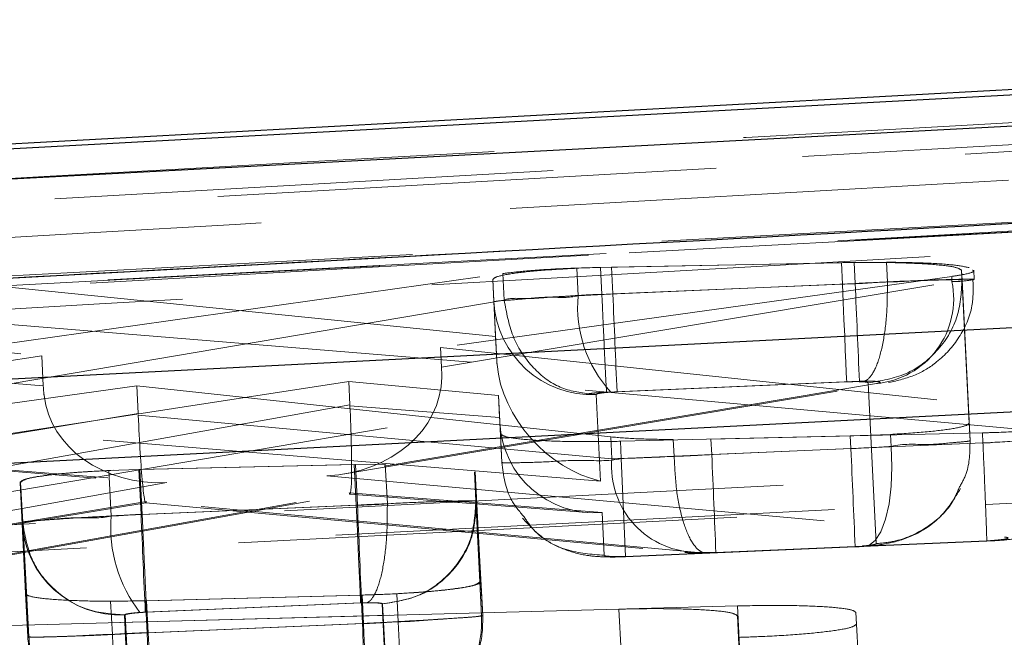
# Model space of a CAD drawing. Header units: millimetres. Extents: x 21 to 401, y 14 to 292.
# Tile 31 of 52: x 207.28 to 209.78, y 278.97 to 280.54. Entities that reach past the tile are written whole.
import ezdxf

# ---------------------------------------------------------------- set-up
doc = ezdxf.new("R2010")
doc.units = ezdxf.units.MM
doc.linetypes.add('HIDDEN', pattern=[1.905, 1.27, -0.635])

msp = doc.modelspace()

# ---------------------------------------------------------------- linework, layer by layer
at = {"color": 7, "linetype": 'Continuous', "lineweight": 25}
msp.add_line((213.054468, 280.538762), (203.017599, 279.990951), dxfattribs=at)
at = {"color": 7, "linetype": 'HIDDEN', "lineweight": 18}
for p, q in [((212.438307, 280.370558), (203.975721, 279.891619)), ((203.97666, 279.873336), (212.439191, 280.353347)), ((203.97666, 279.873336), (212.439191, 280.353347)), ((208.782478, 279.909426), (208.694014, 279.90661)), ((208.697601, 279.836783), (208.694014, 279.90661)), ((208.754535, 279.90886), (209.399785, 279.921377)), ((208.758063, 279.840166), (208.754535, 279.90886)), ((209.367326, 279.920781), (208.782478, 279.909426)), ((208.785976, 279.841388), (208.782478, 279.909426)), ((209.370117, 279.866496), (209.367326, 279.920781)), ((209.399785, 279.921377), (209.482039, 279.922033)), ((209.402538, 279.867837), (209.399785, 279.921377)), ((209.484617, 279.871846), (209.482039, 279.922033)), ((209.674544, 279.876837), (209.673292, 279.901186)), ((209.69241, 279.512757), (209.673292, 279.901186)), ((209.705184, 279.878074), (209.703966, 279.901767)), ((207.190118, 279.707173), (208.506088, 279.893139)), ((209.648098, 279.885733), (208.34745, 279.704625)), ((208.350017, 279.654661), (209.64878, 279.872486)), ((208.483378, 279.821524), (208.480484, 279.877836)), ((208.480484, 279.877836), (208.487551, 279.733309)), ((208.509549, 279.825712), (208.506088, 279.893139)), ((209.64878, 279.872486), (209.648098, 279.885733)), ((209.674544, 279.876837), (209.694724, 279.467741)), ((209.674547, 279.876778), (209.674544, 279.876837)), ((208.487551, 279.733309), (207.155122, 279.867703)), ((209.402538, 279.867837), (208.758063, 279.840166)), ((208.785976, 279.841388), (209.370117, 279.866496)), ((209.484617, 279.871846), (209.484599, 279.871756)), ((208.509549, 279.825712), (207.194935, 279.60279)), ((208.509556, 279.825592), (208.509549, 279.825712)), ((208.758066, 279.840136), (208.758063, 279.840166)), ((206.016122, 279.816503), (207.332886, 279.683972)), ((208.490758, 279.670903), (208.483378, 279.821524)), ((207.160081, 279.771188), (208.491377, 279.661978)), ((208.490758, 279.670903), (208.487551, 279.733309)), ((207.336805, 279.607708), (206.021427, 279.713238)), ((208.34745, 279.704625), (209.978047, 279.533515)), ((208.350017, 279.654661), (208.34745, 279.704625)), ((207.332886, 279.683972), (205.723657, 279.439116)), ((207.336805, 279.607708), (207.332886, 279.683972)), ((209.980543, 279.482359), (208.350564, 279.629731)), ((206.924054, 279.435927), (208.113878, 279.618749)), ((207.574802, 279.607395), (207.198298, 279.554972)), ((208.78069, 279.477606), (207.574802, 279.607395)), ((207.578401, 279.537329), (207.574802, 279.607395)), ((209.456409, 279.613266), (208.05836, 279.378781)), ((208.103913, 279.38352), (209.487072, 279.615501)), ((208.116918, 279.559577), (208.113878, 279.618749)), ((208.113878, 279.618749), (208.494923, 279.582778)), ((208.770226, 279.591421), (209.413449, 279.619047)), ((209.380849, 279.617691), (208.796541, 279.592583)), ((209.413449, 279.619047), (209.42638, 279.619465)), ((209.455739, 279.206136), (209.435563, 279.615173)), ((205.731, 279.296273), (207.338824, 279.582763)), ((206.959388, 279.288122), (208.723589, 279.587293)), ((208.497769, 279.52739), (208.494923, 279.582778)), ((208.494923, 279.582778), (208.499703, 279.485399)), ((208.743735, 279.585564), (208.754531, 279.365236)), ((208.796541, 279.592583), (208.780977, 279.591719)), ((208.116918, 279.559577), (206.928681, 279.345894)), ((208.497769, 279.52739), (208.117041, 279.557073)), ((207.2024, 279.475147), (207.578401, 279.537329)), ((207.578606, 279.532934), (208.783544, 279.422054)), ((208.754531, 279.365236), (206.967215, 279.511863)), ((208.50345, 279.412413), (208.498458, 279.514024)), ((209.69472, 279.467771), (209.69241, 279.512757)), ((206.20473, 279.474461), (207.605376, 279.362092)), ((206.235441, 279.474864), (207.651108, 279.361287)), ((208.50345, 279.412458), (208.499703, 279.485399)), ((208.783544, 279.422054), (208.78069, 279.477606)), ((208.805247, 279.466519), (209.389991, 279.480109)), ((209.72631, 279.487962), (209.035589, 279.471824)), ((209.037608, 279.432544), (209.035589, 279.471824)), ((209.389991, 279.480109), (209.492314, 279.484013)), ((209.391653, 279.447803), (209.389991, 279.480109)), ((209.493897, 279.453168), (209.492314, 279.484013)), ((209.727636, 279.462198), (209.72631, 279.487962)), ((208.807497, 279.422695), (208.805247, 279.466519)), ((209.391653, 279.447803), (208.807497, 279.422695)), ((208.941999, 279.428014), (208.939793, 279.470915)), ((209.037608, 279.432544), (209.727588, 279.462168)), ((209.694724, 279.467741), (209.69472, 279.467771)), ((209.727588, 279.462168), (209.727636, 279.462198)), ((208.81814, 279.17389), (208.807497, 279.422695)), ((208.941999, 279.428014), (208.941999, 279.428)), ((207.579623, 279.394859), (208.127948, 279.407466)), ((207.582506, 279.394934), (208.130832, 279.407525)), ((208.133257, 279.304096), (208.127948, 279.407466)), ((208.130832, 279.407525), (208.207021, 279.408464)), ((208.136137, 279.304216), (208.130832, 279.407525)), ((208.212188, 279.307881), (208.207021, 279.408464)), ((208.50345, 279.412413), (208.50345, 279.412458)), ((207.503515, 279.392296), (207.579623, 279.394859)), ((207.509461, 279.276619), (207.503515, 279.392296)), ((207.563492, 279.394323), (207.582506, 279.394934)), ((207.585498, 279.280553), (207.579623, 279.394859)), ((207.588377, 279.280687), (207.582506, 279.394934)), ((208.05836, 279.378781), (209.782525, 279.222885)), ((208.437684, 279.314453), (208.433869, 279.38869)), ((208.433869, 279.38869), (208.447638, 279.10913)), ((208.435445, 279.388795), (208.435441, 279.388854)), ((208.435445, 279.388795), (208.450484, 279.109264)), ((208.439256, 279.314632), (208.435445, 279.388795)), ((207.651108, 279.361287), (205.950058, 279.058183)), ((207.282866, 279.260689), (207.277666, 279.361928)), ((207.291509, 279.079223), (207.277666, 279.361928)), ((207.294366, 279.079253), (207.279245, 279.361913)), ((207.284442, 279.260704), (207.279245, 279.361913)), ((206.730272, 279.086346), (208.114914, 279.335359)), ((206.763833, 279.089088), (208.116914, 279.332424)), ((208.114914, 279.335359), (208.758465, 279.285202)), ((208.116776, 279.332424), (208.721216, 279.285321)), ((207.599251, 279.313201), (206.96368, 279.208103)), ((207.000847, 279.211426), (207.597713, 279.310116)), ((207.585498, 279.280553), (208.133257, 279.304096)), ((208.136137, 279.304216), (207.588377, 279.280687)), ((207.597586, 279.310116), (208.96973, 279.183844)), ((209.003328, 279.183993), (207.599251, 279.313201)), ((208.212192, 279.307851), (208.212188, 279.307881)), ((208.437684, 279.314453), (208.452067, 279.022867)), ((208.437688, 279.314393), (208.437684, 279.314453)), ((208.439256, 279.314572), (208.439256, 279.314632)), ((208.454913, 279.023061), (208.439256, 279.314572)), ((208.758465, 279.285202), (208.763807, 279.176468)), ((207.297168, 278.969103), (207.282866, 279.260689)), ((207.284446, 279.26066), (207.284442, 279.260704)), ((207.284442, 279.260704), (207.300021, 278.969178)), ((208.81814, 279.17389), (209.402579, 279.199013)), ((208.818189, 279.172921), (209.402597, 279.19803)), ((209.73679, 279.213319), (209.047886, 279.183725)), ((209.047961, 279.182756), (209.737032, 279.21235)), ((209.402579, 279.199013), (209.420129, 279.200042)), ((209.031994, 279.183278), (209.003328, 279.183993)), ((209.047886, 279.183725), (209.031994, 279.183278)), ((208.452067, 279.022911), (208.447638, 279.10913)), ((208.454913, 279.023061), (208.450484, 279.109264)), ((207.297168, 278.969148), (207.291509, 279.079223)), ((207.294366, 279.079238), (207.300021, 278.969163)), ((208.145185, 279.075334), (207.596938, 279.060969)), ((208.147737, 279.075378), (207.59949, 279.061044)), ((208.236399, 279.078925), (208.145185, 279.075334)), ((208.148903, 279.002929), (208.145185, 279.075334)), ((208.151455, 279.003033), (208.147737, 279.075378)), ((208.240057, 279.007697), (208.236399, 279.078925)), ((206.948663, 278.99004), (209.102905, 279.047767)), ((207.59949, 279.061044), (207.508149, 279.059881)), ((207.512504, 278.975153), (207.508149, 279.059881)), ((208.144112, 279.055307), (207.596335, 279.031763)), ((207.601129, 278.979385), (207.596938, 279.060969)), ((207.603677, 278.979504), (207.59949, 279.061044)), ((207.599885, 279.031927), (208.146567, 279.055411)), ((208.146567, 279.055411), (208.160157, 279.055843)), ((208.213086, 278.761277), (208.198703, 279.052788)), ((208.200275, 279.052982), (208.215932, 278.761441)), ((209.108232, 278.944099), (209.102905, 279.047767)), ((208.801496, 279.039541), (206.647235, 278.982157)), ((207.543223, 279.024715), (207.557524, 278.733158)), ((207.560378, 278.733203), (207.544803, 279.024715)), ((207.596335, 279.031763), (207.582666, 279.031033)), ((208.452067, 279.022867), (208.452067, 279.022911)), ((208.807065, 278.931165), (208.801496, 279.039541)), ((209.106917, 278.941715), (209.102767, 279.022479)), ((209.121535, 278.641248), (209.102767, 279.022479)), ((209.404173, 279.030839), (209.405682, 279.001484)), ((208.148903, 279.002929), (207.601129, 278.979385)), ((207.603677, 278.979504), (208.151444, 279.003033)), ((209.409676, 278.923714), (209.405682, 279.001484)), ((207.611772, 278.730595), (207.601129, 278.979385)), ((207.297168, 278.969148), (207.297168, 278.969103)), ((207.300021, 278.969178), (207.300021, 278.969163))]:
    msp.add_line(p, q, dxfattribs=at)
at = {"color": 7, "linetype": 'Continuous', "lineweight": 25, "flags": 128}
for points in [[(212.777301, 280.507291), (212.046512, 280.468011), (209.10311, 280.309642), (203.34377, 279.998997)], [(202.945008, 279.906029), (203.669484, 279.944444), (206.613078, 280.10037), (212.385761, 280.40556)], [(211.515029, 279.843206), (210.779161, 279.805446), (207.835688, 279.654423), (202.362946, 279.37364)], [(201.960011, 279.139409), (202.695879, 279.177183), (205.639346, 279.328251), (211.055078, 279.606203)]]:
    msp.add_lwpolyline(points, dxfattribs=at)
at = {"color": 7, "linetype": 'HIDDEN', "lineweight": 18, "flags": 128}
for points in [[(203.203469, 279.66989), (203.939411, 279.709423), (206.88318, 279.86733), (212.638155, 280.175323)], [(203.203469, 279.66989), (203.939411, 279.709423), (206.88318, 279.86733), (212.638155, 280.175323)], [(212.573853, 280.146876), (211.837896, 280.107761), (208.894069, 279.951135), (203.13245, 279.643947)], [(212.573853, 280.146876), (211.837896, 280.107761), (208.894069, 279.951135), (203.13245, 279.643947)], [(209.370117, 279.866496), (209.372095, 279.820466), (209.374006, 279.776031), (209.375787, 279.73468), (209.377377, 279.697845), (209.378718, 279.666791), (209.379765, 279.642561), (209.380484, 279.626021), (209.380849, 279.617691)], [(202.243361, 278.997088), (202.979228, 279.034847), (205.922692, 279.185871), (211.395425, 279.466683)], [(202.243361, 278.997088), (202.979228, 279.034847), (205.922692, 279.185871), (211.395425, 279.466683)], [(209.420129, 279.200042), (209.437518, 279.201845), (209.453708, 279.214213), (209.468006, 279.236594), (209.479804, 279.26805), (209.488592, 279.307226), (209.493997, 279.352466), (209.495793, 279.401803), (209.493897, 279.453168)], [(202.12588, 278.915444), (208.492435, 279.242152), (211.220958, 279.382193)], [(211.251977, 279.390717), (210.516111, 279.352957), (207.572645, 279.201919), (202.156919, 278.923998)], [(211.251977, 279.390717), (210.516111, 279.352957), (207.572645, 279.201919), (202.156919, 278.923998)], [(208.133257, 279.304096), (208.135257, 279.258082), (208.137191, 279.213631), (208.138994, 279.172296), (208.140599, 279.13546), (208.141955, 279.104406), (208.143013, 279.080177), (208.14374, 279.063621), (208.144112, 279.055307)], [(208.175509, 278.755033), (208.191006, 278.756702), (208.205382, 278.768951), (208.218026, 278.791228), (208.228393, 278.82261), (208.236041, 278.861741), (208.240642, 278.906951), (208.242002, 278.956303), (208.240057, 279.007697)], [(207.592106, 278.729075), (207.583408, 278.730566), (207.567959, 278.741443), (207.553378, 278.762424), (207.540284, 278.792614), (207.529235, 278.830731), (207.5207, 278.875152), (207.515041, 278.923983), (207.512504, 278.975153)]]:
    msp.add_lwpolyline(points, dxfattribs=at)
at = {"color": 7, "linetype": 'HIDDEN', "lineweight": 18}
for centre, radius, start, end in [((209.436228, 279.829233), 0.216908, 275.338597, 11.502425), ((292.97062, 283.408316), 83.643047, 182.42596523, 182.59655099), ((209.014864, 279.808007), 0.318566, 174.817387, 222.761225), ((54.591953, 273.169264), 154.338311, 2.38524972, 2.47769796), ((208.732528, 279.834817), 0.249504, 183.053875, 272.574454), ((261.74607, 281.622454), 52.399562, 182.3785336, 182.6508328), ((209.001683, 279.40296), 0.218974, 174.997695, 270.430468), ((178.455469, 278.044655), 30.613616, 2.1323497, 2.5984335), ((136.058051, 276.157815), 72.146727, 2.30176347, 2.49952695), ((207.86127, 279.247784), 0.352989, 175.314499, 217.882631), ((335.569384, 284.730687), 128.099879, 182.43844089, 182.54982369), ((207.532022, 279.273972), 0.249509, 183.051695, 272.573032), ((292.045843, 282.533965), 83.971214, 182.4100301, 182.57994709), ((171.685398, 277.361967), 35.954683, 2.1816784, 2.5785056)]:
    msp.add_arc(centre, radius, start, end, dxfattribs=at)
for centre, major_axis, ratio, start_param, end_param in [((209.403046, 279.863239), (0.301718, 0.015064), 0.01526645, 1.29633959, 1.57172107), ((208.786067, 279.836688), (0.302727, 0.015107), 0.01551056, 1.57032564, 1.86658066), ((208.20233, 279.653515), (-0.018645, 0.249994), 0.58828407, 4.57335211, 4.67312388), ((208.741964, 279.652392), (0.189164, -0.187921), 0.88225106, 3.91246755, 3.94806245), ((208.743844, 279.614039), (-0.199593, 0.206267), 0.75696446, 0.75001211, 2.27682434), ((208.047671, 279.627575), (0.30275, 0.01151), 0.82194884, 4.71644173, 6.24561522), ((207.483781, 279.622647), (-0.006255, 0.250826), 0.58768878, 1.61570349, 1.71582792), ((207.640419, 279.61008), (0.302607, 0.014578), 0.82197805, 3.19292288, 4.70810999), ((208.104228, 279.584152), (-0.012618, 0.251737), 0.04566672, 2.986298, 4.60229779), ((207.959256, 279.558082), (-0.019698, 0.249972), 0.62789117, 4.65889656, 4.66891909), ((207.588563, 279.562001), (-0.009086, 0.251888), 0.0439248, 1.68487354, 3.29685885), ((208.496509, 279.553583), (-0.012927, 0.251765), 0.00033007, 1.67497416, 1.72856571), ((208.747777, 279.534002), (0.181539, 0.176408), 0.97142877, 2.43621876, 3.99862701), ((209.391709, 279.452263), (0.300012, 0.014991), 0.01484999, 4.71145583, 5.05921577), ((209.038103, 279.437383), (0.304115, 0.015167), 0.01584349, 3.71972992, 4.39007746), ((209.036894, 279.436854), (0.298623, 0.014931), 0.01450738, 4.38828836, 4.71405188), ((208.136078, 279.299201), (0.306171, 0.015255), 0.01633156, 1.3187504, 1.56978356), ((207.585934, 279.275659), (0.305133, 0.015211), 0.01608608, 1.57142944, 1.82332118), ((208.148857, 279.007429), (0.300453, 0.01501), 0.01495806, 4.71180124, 5.0200563), ((207.603039, 278.983848), (0.298948, 0.014945), 0.01458764, 4.40398088, 4.71379919)]:
    msp.add_ellipse(centre, major_axis=major_axis, ratio=ratio, start_param=start_param, end_param=end_param, dxfattribs=at)
for points, knots in [([(203.412148, 279.919991), (205.316207, 280.026626), (208.600658, 280.210567), (211.88639, 280.393341), (213.267322, 280.470157)], [0, 0, 0, 0, 0.579718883, 1, 1, 1, 1]), ([(203.412148, 279.919991), (205.316207, 280.026626), (208.600658, 280.210567), (211.88639, 280.393341), (213.267322, 280.470157)], [0, 0, 0, 0, 0.579718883, 1, 1, 1, 1]), ([(204.721215, 279.839897), (204.789146, 279.843801), (205.347534, 279.875893), (207.811121, 280.017536), (210.206828, 280.154405), (212.11207, 280.263254)], [0, 0, 0, 0, 0.02757379, 0.22665569, 1, 1, 1, 1]), ([(212.333103, 280.158007), (210.514028, 280.058874), (207.116296, 279.87371), (203.717485, 279.687981), (202.138326, 279.601687)], [0, 0, 0, 0, 0.53537908, 1, 1, 1, 1]), ([(212.528043, 280.155444), (212.405417, 280.148521), (211.792281, 280.113905), (209.21713, 279.968244), (206.519318, 279.815233), (204.31202, 279.689576), (204.066723, 279.675612)], [0, 0, 0, 0, 0.04347733, 0.21738743, 0.91302794, 1, 1, 1, 1]), ([(212.528043, 280.155444), (212.405417, 280.148521), (211.792281, 280.113905), (209.21713, 279.968244), (206.519318, 279.815233), (204.31202, 279.689576), (204.066723, 279.675612)], [0, 0, 0, 0, 0.04347733, 0.21738743, 0.91302794, 1, 1, 1, 1]), ([(203.120406, 279.642189), (204.212985, 279.700533), (207.359642, 279.868564), (210.506368, 280.035341), (212.560491, 280.144209)], [0, 0, 0, 0, 0.34721893, 1, 1, 1, 1]), ([(204.521528, 279.646465), (204.644151, 279.653499), (205.257261, 279.688669), (207.860021, 279.837778), (210.340193, 279.979058), (212.329871, 280.092398)], [0, 0, 0, 0, 0.0471127, 0.2355617, 1, 1, 1, 1]), ([(208.694014, 279.90661), (208.66258, 279.904899), (208.599717, 279.901478), (208.529188, 279.893694), (208.487087, 279.885495), (208.482523, 279.880201), (208.480484, 279.877836)], [0, 0, 0, 0, 0.26226732, 0.52449922, 0.78758909, 1, 1, 1, 1]), ([(208.506088, 279.893139), (208.522345, 279.895106), (208.560622, 279.899738), (208.646475, 279.905742), (208.717751, 279.907799), (208.754535, 279.90886)], [0, 0, 0, 0, 0.26322736, 0.61976487, 1, 1, 1, 1]), ([(209.673292, 279.901186), (209.669641, 279.904015), (209.662338, 279.909674), (209.60857, 279.91632), (209.529979, 279.92058), (209.444402, 279.92189), (209.388681, 279.921088), (209.367326, 279.920781)], [0, 0, 0, 0, 0.2167618, 0.43352016, 0.65027732, 0.86597259, 1, 1, 1, 1]), ([(209.482039, 279.922033), (209.514245, 279.921568), (209.578654, 279.920638), (209.654303, 279.915721), (209.679765, 279.9108), (209.692503, 279.908338)], [0, 0, 0, 0, 0.33322461, 0.66643493, 1, 1, 1, 1]), ([(209.701138, 279.901633), (209.702043, 279.901065), (209.707393, 279.897709), (209.687702, 279.892039), (209.659086, 279.887483), (209.648098, 279.885733)], [0, 0, 0, 0, 0.11142075, 0.65878104, 1, 1, 1, 1]), ([(209.370117, 279.866496), (209.370137, 279.866496), (209.404161, 279.866495), (209.471949, 279.872152), (209.561643, 279.874899), (209.630564, 279.877293), (209.667302, 279.878005), (209.674548, 279.876778), (209.674547, 279.876778), (209.674547, 279.876778)], [0, 0, 0, 0, 0.00012518, 0.21436602, 0.42443011, 0.63469512, 0.8481565, 0.99997653, 1, 1, 1, 1]), ([(209.674547, 279.876778), (209.67243, 279.843822), (209.668196, 279.777912), (209.614102, 279.692448), (209.533772, 279.630768), (209.468299, 279.620371), (209.435563, 279.615173)], [0, 0, 0, 0, 0.25000273, 0.4999892, 0.74999622, 1, 1, 1, 1]), ([(209.64878, 279.872486), (209.648791, 279.872486), (209.668211, 279.872486), (209.699045, 279.877041), (209.710399, 279.878411), (209.687764, 279.879167), (209.633618, 279.877565), (209.561565, 279.875866), (209.507606, 279.871845), (209.484637, 279.871846), (209.484617, 279.871846)], [0, 0, 0, 0, 0.00010158, 0.17650623, 0.35225074, 0.52630285, 0.70029865, 0.87550017, 0.99989231, 1, 1, 1, 1]), ([(209.48762, 279.615665), (209.510762, 279.620983), (209.553572, 279.630822), (209.617967, 279.670165), (209.670405, 279.728831), (209.704185, 279.80383), (209.702691, 279.855393), (209.702036, 279.87797)], [0, 0, 0, 0, 0.19722672, 0.36484549, 0.59113502, 0.82098289, 1, 1, 1, 1]), ([(209.484599, 279.871756), (209.4844, 279.843612), (209.484002, 279.787325), (209.473618, 279.711929), (209.457277, 279.654121), (209.441286, 279.628946), (209.430714, 279.621232), (209.427569, 279.61995), (209.42638, 279.619465)], [0, 0, 0, 0, 0.22659754, 0.45319753, 0.67981144, 0.90641965, 0.96459635, 1, 1, 1, 1]), ([(208.483378, 279.821524), (208.483378, 279.821524), (208.483377, 279.821524), (208.495034, 279.824299), (208.546502, 279.82671), (208.618587, 279.835611), (208.674345, 279.830579), (208.697583, 279.836778), (208.697601, 279.836783)], [0, 0, 0, 0, 0.00015473, 0.26530644, 0.53603761, 0.80659174, 0.99984497, 1, 1, 1, 1]), ([(208.758066, 279.840136), (208.758046, 279.840136), (208.727457, 279.840137), (208.683744, 279.835902), (208.619404, 279.833083), (208.563036, 279.826784), (208.524911, 279.83242), (208.509567, 279.825597), (208.509556, 279.825592)], [0, 0, 0, 0, 0.00020539, 0.31621792, 0.44992135, 0.71254135, 0.99979064, 1, 1, 1, 1]), ([(208.509556, 279.825592), (208.515188, 279.794363), (208.526452, 279.731904), (208.577468, 279.653981), (208.645709, 279.599165), (208.69763, 279.59125), (208.723589, 279.587293)], [0, 0, 0, 0, 0.24999257, 0.49998024, 0.74999843, 1, 1, 1, 1]), ([(208.758066, 279.840136), (208.759295, 279.812055), (208.761753, 279.755889), (208.765182, 279.681153), (208.767961, 279.624305), (208.769328, 279.601363), (208.769959, 279.593501), (208.770118, 279.592259), (208.770226, 279.591421)], [0, 0, 0, 0, 0.22745434, 0.45494332, 0.68244037, 0.90992922, 0.93920849, 1, 1, 1, 1]), ([(209.435563, 279.615173), (209.435214, 279.615543), (209.434365, 279.616443), (209.427375, 279.617512), (209.414956, 279.618198), (209.398875, 279.618323), (209.386873, 279.617903), (209.380849, 279.617691)], [0, 0, 0, 0, 0.15193842, 0.36948968, 0.58175924, 0.79006642, 1, 1, 1, 1]), ([(209.42638, 279.619465), (209.430187, 279.619497), (209.439902, 279.619578), (209.452922, 279.619175), (209.462964, 279.618169), (209.467066, 279.616768), (209.465375, 279.615036), (209.45939, 279.613854), (209.456409, 279.613266)], [0, 0, 0, 0, 0.11726252, 0.29921142, 0.47746946, 0.65261714, 0.82696138, 1, 1, 1, 1]), ([(208.723589, 279.587293), (208.726873, 279.587775), (208.733296, 279.588717), (208.744091, 279.589754), (208.756243, 279.590703), (208.764483, 279.591126), (208.770226, 279.591421)], [0, 0, 0, 0, 0.27966172, 0.546818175, 0.684165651, 1, 1, 1, 1]), ([(208.780977, 279.591719), (208.776967, 279.591408), (208.767296, 279.590658), (208.754829, 279.589123), (208.745467, 279.58727), (208.744311, 279.586132), (208.743735, 279.585564)], [0, 0, 0, 0, 0.189222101, 0.456366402, 0.728882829, 1, 1, 1, 1]), ([(209.492314, 279.484013), (209.5232, 279.485972), (209.584969, 279.48989), (209.651983, 279.498153), (209.687584, 279.506077), (209.691045, 279.510868), (209.69241, 279.512757)], [0, 0, 0, 0, 0.27344348, 0.54685856, 0.82126902, 1, 1, 1, 1]), ([(210.025123, 279.520566), (210.026212, 279.519758), (210.031045, 279.516175), (210.004278, 279.509049), (209.946947, 279.500525), (209.862016, 279.493402), (209.783909, 279.489514), (209.73804, 279.488278), (209.72631, 279.487962)], [0, 0, 0, 0, 0.06304484, 0.2798923, 0.49570657, 0.71088842, 0.92606704, 1, 1, 1, 1]), ([(208.499703, 279.485399), (208.503325, 279.482546), (208.510571, 279.476841), (208.564294, 279.470278), (208.642878, 279.466206), (208.728362, 279.465176), (208.783993, 279.466148), (208.805247, 279.466519)], [0, 0, 0, 0, 0.21695, 0.43389936, 0.65077629, 0.86657237, 1, 1, 1, 1]), ([(208.939793, 279.470915), (208.907882, 279.471348), (208.844508, 279.47221), (208.801862, 279.475815), (208.78069, 279.477606)], [0, 0, 0, 0, 0.5035511, 1, 1, 1, 1]), ([(209.727636, 279.462198), (209.727656, 279.462198), (209.735714, 279.462197), (209.777803, 279.465561), (209.853595, 279.468468), (209.922792, 279.473065), (209.978219, 279.476759), (210.018801, 279.47998), (210.036453, 279.482383), (210.021039, 279.483434), (209.994419, 279.482433), (209.980684, 279.482434), (209.980673, 279.482434)], [0, 0, 0, 0, 0.00009152, 0.03712005, 0.19380618, 0.35332335, 0.41344712, 0.57059842, 0.72765548, 0.88323088, 0.99990498, 1, 1, 1, 1]), ([(209.743637, 279.212976), (209.752313, 279.213389), (209.778951, 279.214658), (209.818267, 279.219449), (209.872748, 279.23366), (209.931989, 279.265471), (209.986425, 279.319212), (210.026584, 279.39566), (210.028896, 279.45309), (210.03007, 279.482255)], [0, 0, 0, 0, 0.05735178, 0.17606834, 0.30277256, 0.44020584, 0.62037774, 0.80721247, 1, 1, 1, 1]), ([(209.69472, 279.467771), (209.69472, 279.467771), (209.694721, 279.467771), (209.688375, 279.465748), (209.653573, 279.463949), (209.586612, 279.455538), (209.524586, 279.461354), (209.493915, 279.453173), (209.493897, 279.453168)], [0, 0, 0, 0, 0.00016048, 0.18373115, 0.45379153, 0.72512623, 0.99983307, 1, 1, 1, 1]), ([(209.666981, 279.348234), (209.673663, 279.360179), (209.69411, 279.396735), (209.694477, 279.439171), (209.694724, 279.467741)], [0, 0, 0, 0, 0.32675803, 1, 1, 1, 1]), ([(209.727588, 279.462168), (209.728794, 279.434082), (209.731207, 279.37791), (209.734258, 279.303163), (209.736427, 279.246265), (209.737286, 279.217654), (209.737183, 279.211303), (209.736877, 279.212869), (209.73679, 279.213319)], [0, 0, 0, 0, 0.2032133, 0.406435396, 0.609656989, 0.812882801, 0.946274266, 1, 1, 1, 1]), ([(208.807497, 279.422695), (208.807477, 279.42269), (208.774405, 279.414419), (208.704952, 279.420782), (208.615712, 279.41327), (208.546744, 279.412193), (208.510465, 279.411175), (208.503449, 279.412458), (208.50345, 279.412458), (208.50345, 279.412458)], [0, 0, 0, 0, 0.000129, 0.21474214, 0.42567371, 0.63648205, 0.85016932, 0.99987485, 1, 1, 1, 1]), ([(209.031994, 279.183278), (209.028724, 279.182656), (209.020754, 279.181142), (209.003822, 279.187682), (208.982124, 279.213816), (208.961024, 279.269713), (208.946066, 279.34381), (208.943354, 279.399936), (208.941999, 279.428)], [0, 0, 0, 0, 0.07534295, 0.18359011, 0.38768453, 0.59178049, 0.79589122, 1, 1, 1, 1]), ([(208.56022, 279.27416), (208.548002, 279.288448), (208.51448, 279.327649), (208.507736, 279.379475), (208.50345, 279.412413)], [0, 0, 0, 0, 0.36446106, 1, 1, 1, 1]), ([(207.277666, 279.361928), (207.280885, 279.364952), (207.287325, 279.371002), (207.339707, 279.37998), (207.413723, 279.38753), (207.47479, 279.390772), (207.503515, 279.392296)], [0, 0, 0, 0, 0.25785181, 0.51576532, 0.77222111, 1, 1, 1, 1]), ([(207.279245, 279.361913), (207.282513, 279.364932), (207.289048, 279.370972), (207.341589, 279.379941), (207.417829, 279.38773), (207.482435, 279.391037), (207.514322, 279.392669)], [0, 0, 0, 0, 0.25190904, 0.50385978, 0.75511934, 1, 1, 1, 1]), ([(209.416862, 279.1987), (209.437355, 279.200262), (209.480482, 279.203549), (209.552427, 279.22415), (209.624436, 279.270849), (209.65522, 279.321416), (209.67033, 279.346237)], [0, 0, 0, 0, 0.21062878, 0.44326455, 0.72672839, 1, 1, 1, 1]), ([(209.455739, 279.206136), (209.472477, 279.207845), (209.519504, 279.212648), (209.588427, 279.24598), (209.644435, 279.295906), (209.661263, 279.334961), (209.666981, 279.348234)], [0, 0, 0, 0, 0.18727127, 0.52615683, 0.8389702, 1, 1, 1, 1]), ([(208.133257, 279.304096), (208.133277, 279.304096), (208.167294, 279.304096), (208.235114, 279.309778), (208.324842, 279.312515), (208.393742, 279.314891), (208.43045, 279.315596), (208.437688, 279.314393), (208.437688, 279.314393), (208.437688, 279.314393)], [0, 0, 0, 0, 0.00012518, 0.21432232, 0.42462842, 0.63492566, 0.84816826, 0.99996088, 1, 1, 1, 1]), ([(208.212192, 279.307851), (208.212117, 279.279711), (208.211966, 279.22343), (208.202791, 279.148076), (208.188131, 279.090361), (208.17436, 279.066433), (208.164826, 279.058122), (208.161983, 279.056734), (208.160157, 279.055843)], [0, 0, 0, 0, 0.22672087, 0.45344175, 0.68017036, 0.90689067, 0.94019151, 1, 1, 1, 1]), ([(208.198703, 279.052788), (208.231439, 279.05798), (208.296914, 279.068365), (208.377247, 279.130051), (208.431334, 279.215525), (208.43557, 279.281438), (208.437688, 279.314393)], [0, 0, 0, 0, 0.24998897, 0.49999033, 0.75000292, 1, 1, 1, 1]), ([(208.439256, 279.314572), (208.437147, 279.281616), (208.432928, 279.215708), (208.378833, 279.130242), (208.298499, 279.068559), (208.233016, 279.058174), (208.200275, 279.052982)], [0, 0, 0, 0, 0.25001022, 0.499993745, 0.750004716, 1, 1, 1, 1]), ([(207.282866, 279.260689), (207.282866, 279.260689), (207.282865, 279.260689), (207.294505, 279.263422), (207.345978, 279.266014), (207.421161, 279.274716), (207.48198, 279.269746), (207.509441, 279.276614), (207.509461, 279.276619)], [0, 0, 0, 0, 0.00014973, 0.25688357, 0.51863517, 0.78049203, 0.99984118, 1, 1, 1, 1]), ([(207.588362, 279.280687), (207.588348, 279.280687), (207.580764, 279.280687), (207.539682, 279.277411), (207.465524, 279.274544), (207.378767, 279.268918), (207.316958, 279.264643), (207.28808, 279.261912), (207.28541, 279.260992), (207.284446, 279.26066)], [0, 0, 0, 0, 0.0000939, 0.04778886, 0.25952812, 0.47238912, 0.68823874, 0.8873657, 1, 1, 1, 1]), ([(207.588377, 279.280687), (207.589775, 279.249804), (207.592571, 279.188036), (207.596191, 279.108572), (207.598908, 279.05007), (207.599559, 279.037974), (207.599885, 279.031927)], [0, 0, 0, 0, 0.24998466, 0.49999248, 0.7499918, 1, 1, 1, 1]), ([(208.556375, 279.270852), (208.572264, 279.253474), (208.601835, 279.221133), (208.658634, 279.190928), (208.712134, 279.176187), (208.759769, 279.172078), (208.793588, 279.171908), (208.814869, 279.172824), (208.818174, 279.172966)], [0, 0, 0, 0, 0.23443568, 0.43629954, 0.64314098, 0.78752436, 0.96700374, 1, 1, 1, 1]), ([(208.763807, 279.176468), (208.73148, 279.179019), (208.666828, 279.184121), (208.593624, 279.224258), (208.56791, 279.262671), (208.56022, 279.27416)], [0, 0, 0, 0, 0.41209296, 0.82417347, 1, 1, 1, 1]), ([(207.544803, 279.024715), (207.512093, 279.027013), (207.446673, 279.031611), (207.361955, 279.085019), (207.300592, 279.163996), (207.289828, 279.228439), (207.284446, 279.26066)], [0, 0, 0, 0, 0.24999872, 0.5000078, 0.75001114, 1, 1, 1, 1]), ([(209.782525, 279.222885), (209.78478, 279.222625), (209.790046, 279.222018), (209.792725, 279.220599), (209.789678, 279.218828), (209.782387, 279.217369), (209.772347, 279.215961), (209.759598, 279.214659), (209.745746, 279.213717), (209.738091, 279.213376), (209.73679, 279.213319)], [0, 0, 0, 0, 0.11707307, 0.27333962, 0.42927313, 0.58519274, 0.64523729, 0.80622085, 0.96706959, 1, 1, 1, 1]), ([(209.402445, 279.19803), (209.404625, 279.198125), (209.413411, 279.198507), (209.422038, 279.199111), (209.428525, 279.199565)], [0, 0, 0, 0, 0.24813066, 1, 1, 1, 1]), ([(209.420129, 279.200042), (209.425592, 279.200509), (209.436516, 279.201445), (209.448379, 279.203197), (209.454814, 279.20483), (209.455472, 279.205759), (209.455739, 279.206136)], [0, 0, 0, 0, 0.27004398, 0.5399531, 0.81336917, 1, 1, 1, 1]), ([(208.763807, 279.176468), (208.764142, 279.176097), (208.76496, 279.175191), (208.771908, 279.174135), (208.78436, 279.17342), (208.800377, 279.173311), (208.812271, 279.173699), (208.81814, 279.17389)], [0, 0, 0, 0, 0.15162723, 0.37045186, 0.58438901, 0.79492787, 1, 1, 1, 1]), ([(208.969313, 279.183889), (208.974534, 279.183463), (208.992557, 279.181996), (209.011562, 279.182057), (209.025062, 279.182101)], [0, 0, 0, 0, 0.28971376, 1, 1, 1, 1]), ([(208.450484, 279.109264), (208.447238, 279.106267), (208.440745, 279.100273), (208.388377, 279.091141), (208.311071, 279.083237), (208.225856, 279.077916), (208.169717, 279.076092), (208.147737, 279.075378)], [0, 0, 0, 0, 0.21568989, 0.43140126, 0.6466159, 0.86163872, 1, 1, 1, 1]), ([(208.447638, 279.10913), (208.444351, 279.10612), (208.437778, 279.100101), (208.385078, 279.090984), (208.314799, 279.083656), (208.259647, 279.080328), (208.236399, 279.078925)], [0, 0, 0, 0, 0.26880193, 0.53764907, 0.80510303, 1, 1, 1, 1]), ([(207.596938, 279.060969), (207.562819, 279.060374), (207.494586, 279.059183), (207.403517, 279.061321), (207.334335, 279.066139), (207.297238, 279.072565), (207.293137, 279.077331), (207.291509, 279.079223)], [0, 0, 0, 0, 0.21353364, 0.42702811, 0.64161787, 0.85773581, 1, 1, 1, 1]), ([(208.198703, 279.052788), (208.198354, 279.053151), (208.197508, 279.054032), (208.190519, 279.055141), (208.178112, 279.055792), (208.162061, 279.055923), (208.150097, 279.055512), (208.144112, 279.055307)], [0, 0, 0, 0, 0.15228235, 0.36995723, 0.58242467, 0.79114332, 1, 1, 1, 1]), ([(208.160157, 279.055843), (208.16402, 279.055891), (208.173603, 279.05601), (208.186628, 279.055665), (208.194979, 279.054899), (208.199469, 279.053982), (208.199971, 279.053359), (208.200275, 279.052982)], [0, 0, 0, 0, 0.17366768, 0.43091878, 0.68829875, 0.81106982, 1, 1, 1, 1]), ([(209.102905, 279.047767), (209.136759, 279.048405), (209.204462, 279.049683), (209.29472, 279.04779), (209.362938, 279.043238), (209.398884, 279.037166), (209.402687, 279.032617), (209.404173, 279.030839)], [0, 0, 0, 0, 0.21513892, 0.43025613, 0.64584756, 0.86159938, 1, 1, 1, 1]), ([(207.582666, 279.031033), (207.577895, 279.030677), (207.56737, 279.029892), (207.554335, 279.028289), (207.54495, 279.026436), (207.543798, 279.025288), (207.543223, 279.024715)], [0, 0, 0, 0, 0.21468289, 0.47350416, 0.73713854, 1, 1, 1, 1]), ([(207.544803, 279.024715), (207.544967, 279.024999), (207.545426, 279.025794), (207.550533, 279.027284), (207.561659, 279.029065), (207.577509, 279.030635), (207.591069, 279.03153), (207.598594, 279.031869), (207.599885, 279.031927)], [0, 0, 0, 0, 0.11016784, 0.30763596, 0.52269102, 0.73769305, 0.95500293, 1, 1, 1, 1]), ([(208.151455, 279.003048), (208.151475, 279.003048), (208.172393, 279.003048), (208.227337, 279.007732), (208.293481, 279.010542), (208.361029, 279.014856), (208.416438, 279.01866), (208.44936, 279.021335), (208.454914, 279.023061), (208.454913, 279.023061), (208.454913, 279.023061)], [0, 0, 0, 0, 0.00012515, 0.13176411, 0.34657104, 0.43943202, 0.65411711, 0.87046538, 0.99987485, 1, 1, 1, 1]), ([(208.452067, 279.022911), (208.452067, 279.022911), (208.452068, 279.022912), (208.44407, 279.020877), (208.404598, 279.017588), (208.333877, 279.01384), (208.272569, 279.007697), (208.240077, 279.007697), (208.240057, 279.007697)], [0, 0, 0, 0, 0.00016042, 0.20854612, 0.47029266, 0.73347687, 0.99983702, 1, 1, 1, 1]), ([(208.427056, 278.908933), (208.432652, 278.919076), (208.451852, 278.953874), (208.451978, 278.994256), (208.452067, 279.022867)], [0, 0, 0, 0, 0.29149824, 1, 1, 1, 1]), ([(208.454913, 279.023061), (208.454724, 278.994474), (208.454448, 278.952823), (208.434478, 278.916939), (208.428214, 278.905684)], [0, 0, 0, 0, 0.68635273, 1, 1, 1, 1]), ([(209.102767, 279.022479), (209.099286, 279.025241), (209.092324, 279.030765), (209.039875, 279.036902), (208.962995, 279.040539), (208.878539, 279.041214), (208.823138, 279.040011), (208.801496, 279.039541)], [0, 0, 0, 0, 0.21571315, 0.43142222, 0.64705508, 0.8621206, 1, 1, 1, 1]), ([(208.161103, 278.753305), (208.16111, 278.753273), (208.161265, 278.752493), (208.16126, 278.75925), (208.16036, 278.786967), (208.158139, 278.844053), (208.155061, 278.918755), (208.15265, 278.974939), (208.151444, 279.003033)], [0, 0, 0, 0, 0.00574499, 0.14125644, 0.35592824, 0.57061101, 0.78529122, 1, 1, 1, 1]), ([(209.405682, 279.001484), (209.402506, 278.99856), (209.396153, 278.992712), (209.344724, 278.983737), (209.268772, 278.975872), (209.184641, 278.970489), (209.129032, 278.9686), (209.107014, 278.967852)], [0, 0, 0, 0, 0.21510771, 0.43022552, 0.64490017, 0.85940659, 1, 1, 1, 1]), ([(207.601129, 278.979385), (207.601109, 278.979385), (207.567066, 278.979386), (207.499163, 278.97369), (207.409381, 278.97099), (207.340581, 278.968599), (207.304205, 278.967923), (207.297167, 278.969148), (207.297168, 278.969148), (207.297168, 278.969148)], [0, 0, 0, 0, 0.000125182, 0.214490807, 0.425361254, 0.636160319, 0.849645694, 0.999874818, 1, 1, 1, 1]), ([(207.300021, 278.969163), (207.300021, 278.969163), (207.300021, 278.969163), (207.307187, 278.967936), (207.345528, 278.969023), (207.417757, 278.970414), (207.479905, 278.975154), (207.512484, 278.975153), (207.512504, 278.975153)], [0, 0, 0, 0, 0.00011669, 0.19027081, 0.46263695, 0.73270113, 0.99983699, 1, 1, 1, 1]), ([(207.297168, 278.969103), (207.300234, 278.940665), (207.304623, 278.899946), (207.327685, 278.866849), (207.33464, 278.856868)], [0, 0, 0, 0, 0.69842393, 1, 1, 1, 1]), ([(207.328345, 278.869176), (207.326761, 278.871246), (207.305518, 278.899012), (207.302663, 278.935445), (207.300021, 278.969163)], [0, 0, 0, 0, 0.07455738, 1, 1, 1, 1])]:
    msp.add_open_spline(points, degree=3, knots=knots, dxfattribs=at)
at = {"color": 7, "linetype": 'Continuous', "lineweight": 25}
msp.add_open_spline([(212.333103, 280.158007), (210.514028, 280.058874), (207.116296, 279.87371), (203.717485, 279.687981), (202.138326, 279.601687)], degree=3, knots=[0, 0, 0, 0, 0.53537908, 1, 1, 1, 1], dxfattribs=at)

doc.saveas('drawing.dxf')
